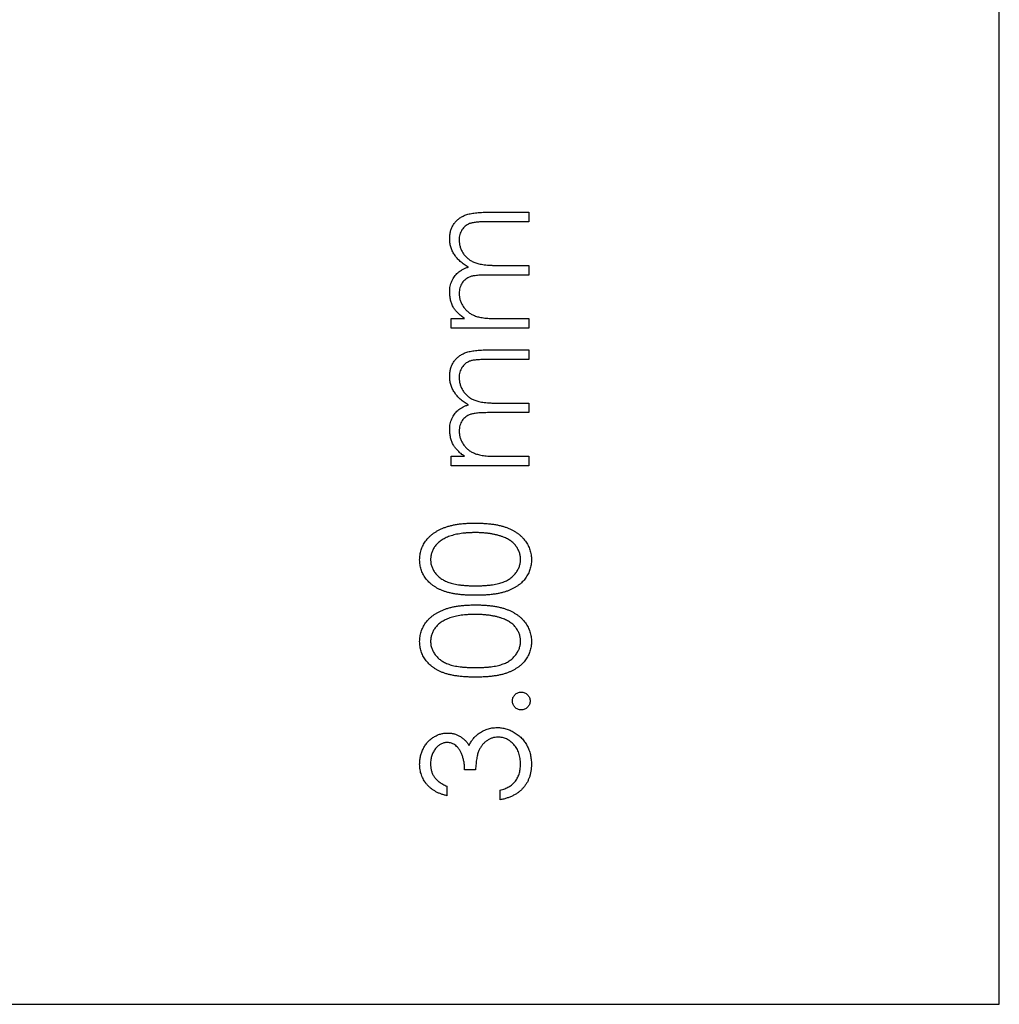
# Model space of a CAD drawing. Header units: millimetres. Extents: x 1 to 327, y 0 to 446.
# Tile 6 of 14: x 245 to 260, y 416 to 431. Entities that reach past the tile are written whole.
import ezdxf

# ---------------------------------------------------------------- set-up
doc = ezdxf.new("R2010")
doc.units = ezdxf.units.MM

msp = doc.modelspace()

# ---------------------------------------------------------------- linework, layer by layer
at = {"color": 7, "linetype": 'Continuous', "lineweight": 25}
for p, q in [((259.863, 416.149), (259.863, 446.149)), ((252.209, 427.974), (252.837, 427.974)), ((252.837, 427.974), (252.837, 427.831)), ((252.837, 427.831), (252.208, 427.831)), ((252.837, 427.037), (252.247, 427.037)), ((252.386, 427.18), (252.837, 427.18)), ((252.837, 427.18), (252.837, 427.037)), ((251.677, 426.386), (251.879, 426.386)), ((251.677, 426.244), (251.677, 426.386)), ((252.349, 426.386), (252.837, 426.386)), ((252.837, 426.386), (252.837, 426.244)), ((252.837, 426.244), (251.677, 426.244)), ((252.209, 425.918), (252.837, 425.918)), ((252.837, 425.918), (252.837, 425.776)), ((252.837, 425.776), (252.208, 425.776)), ((252.386, 425.124), (252.837, 425.124)), ((252.837, 425.124), (252.837, 424.982)), ((252.837, 424.982), (252.247, 424.982)), ((251.677, 424.331), (251.879, 424.331)), ((251.677, 424.188), (251.677, 424.331)), ((252.349, 424.331), (252.837, 424.331)), ((252.837, 424.331), (252.837, 424.188)), ((252.837, 424.188), (251.677, 424.188)), ((252.043, 419.649), (251.88, 419.649)), ((251.616, 419.405), (251.616, 419.263)), ((252.41, 419.202), (252.41, 419.344)), ((201.363, 416.149), (259.863, 416.149))]:
    msp.add_line(p, q, dxfattribs=at)
for points, knots in [([(251.657, 427.581), (251.657, 427.6), (251.659, 427.638), (251.67, 427.694), (251.689, 427.746), (251.715, 427.793), (251.749, 427.836), (251.788, 427.874), (251.834, 427.905), (251.877, 427.926), (251.914, 427.94), (251.947, 427.949), (251.982, 427.957), (252.021, 427.963), (252.063, 427.968), (252.109, 427.971), (252.157, 427.973), (252.191, 427.974), (252.209, 427.974)], [0, 0, 0, 0, 0.075587, 0.1479311, 0.218604, 0.2892613, 0.3594989, 0.4294664, 0.5005778, 0.5741236, 0.6136328, 0.6568309, 0.7040406, 0.7549951, 0.8097502, 0.868863, 0.932401, 1, 1, 1, 1]), ([(252.208, 427.831), (252.193, 427.831), (252.165, 427.831), (252.124, 427.83), (252.086, 427.828), (252.053, 427.825), (252.022, 427.821), (251.996, 427.816), (251.973, 427.811), (251.948, 427.803), (251.92, 427.789), (251.89, 427.768), (251.863, 427.742), (251.84, 427.712), (251.822, 427.678), (251.808, 427.64), (251.8, 427.599), (251.799, 427.571), (251.799, 427.556)], [0, 0, 0, 0, 0.078335, 0.150549, 0.21613, 0.275653, 0.329231, 0.376424, 0.417817, 0.453205, 0.517771, 0.581257, 0.645356, 0.712052, 0.780151, 0.850233, 0.922656, 1, 1, 1, 1]), ([(251.937, 427.155), (251.925, 427.162), (251.903, 427.174), (251.872, 427.194), (251.843, 427.216), (251.816, 427.239), (251.791, 427.263), (251.767, 427.287), (251.746, 427.313), (251.722, 427.35), (251.695, 427.397), (251.673, 427.456), (251.659, 427.518), (251.657, 427.56), (251.657, 427.581)], [0, 0, 0, 0, 0.071752, 0.141198, 0.209075, 0.274786, 0.339417, 0.402802, 0.465256, 0.527135, 0.647693, 0.765607, 0.881638, 1, 1, 1, 1]), ([(251.799, 427.556), (251.8, 427.538), (251.801, 427.503), (251.814, 427.45), (251.834, 427.401), (251.862, 427.354), (251.896, 427.312), (251.936, 427.275), (251.982, 427.245), (252.024, 427.224), (252.062, 427.211), (252.095, 427.203), (252.133, 427.196), (252.175, 427.19), (252.221, 427.186), (252.272, 427.182), (252.327, 427.18), (252.366, 427.18), (252.386, 427.18)], [0, 0, 0, 0, 0.068196, 0.134661, 0.201978, 0.270704, 0.339948, 0.408014, 0.476753, 0.547294, 0.585593, 0.628823, 0.677117, 0.731171, 0.789782, 0.854308, 0.924356, 1, 1, 1, 1]), ([(251.657, 426.786), (251.657, 426.8), (251.658, 426.828), (251.664, 426.869), (251.675, 426.909), (251.689, 426.947), (251.707, 426.983), (251.728, 427.017), (251.751, 427.046), (251.778, 427.073), (251.81, 427.096), (251.847, 427.118), (251.889, 427.138), (251.92, 427.15), (251.937, 427.155)], [0, 0, 0, 0, 0.084144, 0.166517, 0.248813, 0.331216, 0.412919, 0.490449, 0.566104, 0.639474, 0.716245, 0.802162, 0.895843, 1, 1, 1, 1]), ([(252.247, 427.037), (252.23, 427.037), (252.198, 427.037), (252.153, 427.036), (252.111, 427.034), (252.073, 427.031), (252.04, 427.027), (252.011, 427.023), (251.986, 427.018), (251.958, 427.009), (251.928, 426.996), (251.896, 426.975), (251.867, 426.949), (251.843, 426.919), (251.823, 426.884), (251.809, 426.846), (251.801, 426.805), (251.8, 426.776), (251.799, 426.761)], [0, 0, 0, 0, 0.082518, 0.158756, 0.227705, 0.289904, 0.345449, 0.39384, 0.436311, 0.472055, 0.536307, 0.598992, 0.661853, 0.726534, 0.791985, 0.858668, 0.927316, 1, 1, 1, 1]), ([(251.715, 426.547), (251.706, 426.566), (251.688, 426.604), (251.67, 426.663), (251.659, 426.724), (251.657, 426.765), (251.657, 426.786)], [0, 0, 0, 0, 0.253734, 0.503035, 0.750014, 1, 1, 1, 1]), ([(251.799, 426.761), (251.8, 426.744), (251.801, 426.71), (251.814, 426.659), (251.833, 426.611), (251.86, 426.564), (251.894, 426.522), (251.933, 426.485), (251.978, 426.453), (252.019, 426.433), (252.056, 426.419), (252.088, 426.41), (252.123, 426.403), (252.162, 426.397), (252.203, 426.392), (252.249, 426.389), (252.298, 426.386), (252.331, 426.386), (252.349, 426.386)], [0, 0, 0, 0, 0.068675, 0.136867, 0.206109, 0.27753, 0.349762, 0.421239, 0.492897, 0.566632, 0.606219, 0.649714, 0.697312, 0.749093, 0.804886, 0.865489, 0.930239, 1, 1, 1, 1]), ([(251.879, 426.386), (251.861, 426.399), (251.827, 426.424), (251.783, 426.464), (251.745, 426.504), (251.725, 426.533), (251.715, 426.547)], [0, 0, 0, 0, 0.283595, 0.543395, 0.780646, 1, 1, 1, 1]), ([(251.657, 425.525), (251.657, 425.545), (251.659, 425.583), (251.67, 425.638), (251.689, 425.69), (251.715, 425.738), (251.749, 425.781), (251.788, 425.819), (251.834, 425.85), (251.877, 425.871), (251.914, 425.885), (251.947, 425.893), (251.982, 425.901), (252.021, 425.907), (252.063, 425.912), (252.109, 425.915), (252.157, 425.918), (252.191, 425.918), (252.209, 425.918)], [0, 0, 0, 0, 0.075587, 0.1479311, 0.218604, 0.2892613, 0.3594989, 0.4294664, 0.5005778, 0.5741236, 0.6136328, 0.6568309, 0.7040406, 0.7549951, 0.8097502, 0.868863, 0.932401, 1, 1, 1, 1]), ([(252.208, 425.776), (252.193, 425.776), (252.165, 425.775), (252.124, 425.774), (252.086, 425.772), (252.053, 425.769), (252.022, 425.766), (251.996, 425.761), (251.973, 425.756), (251.948, 425.747), (251.92, 425.734), (251.89, 425.713), (251.863, 425.687), (251.84, 425.657), (251.822, 425.622), (251.808, 425.585), (251.8, 425.544), (251.799, 425.515), (251.799, 425.5)], [0, 0, 0, 0, 0.078335, 0.150549, 0.21613, 0.275653, 0.329231, 0.376424, 0.417817, 0.453205, 0.517771, 0.581257, 0.645356, 0.712052, 0.780151, 0.850233, 0.922656, 1, 1, 1, 1]), ([(251.937, 425.1), (251.925, 425.106), (251.903, 425.118), (251.872, 425.139), (251.843, 425.16), (251.816, 425.183), (251.791, 425.207), (251.767, 425.232), (251.746, 425.258), (251.722, 425.294), (251.695, 425.341), (251.673, 425.401), (251.659, 425.462), (251.657, 425.504), (251.657, 425.525)], [0, 0, 0, 0, 0.071752, 0.141198, 0.209075, 0.274786, 0.339417, 0.402802, 0.465256, 0.527135, 0.647693, 0.765607, 0.881638, 1, 1, 1, 1]), ([(251.799, 425.5), (251.8, 425.482), (251.801, 425.447), (251.814, 425.395), (251.834, 425.345), (251.862, 425.299), (251.896, 425.256), (251.936, 425.219), (251.982, 425.189), (252.024, 425.169), (252.062, 425.156), (252.095, 425.147), (252.133, 425.14), (252.175, 425.134), (252.221, 425.13), (252.272, 425.126), (252.327, 425.125), (252.366, 425.124), (252.386, 425.124)], [0, 0, 0, 0, 0.068196, 0.134661, 0.201978, 0.270704, 0.339948, 0.408014, 0.476753, 0.547294, 0.585593, 0.628823, 0.677117, 0.731171, 0.789782, 0.854308, 0.924356, 1, 1, 1, 1]), ([(251.657, 424.731), (251.657, 424.745), (251.658, 424.772), (251.664, 424.813), (251.675, 424.853), (251.689, 424.892), (251.707, 424.928), (251.728, 424.961), (251.751, 424.991), (251.778, 425.017), (251.81, 425.041), (251.847, 425.062), (251.889, 425.083), (251.92, 425.094), (251.937, 425.1)], [0, 0, 0, 0, 0.084144, 0.166517, 0.248813, 0.331216, 0.412919, 0.490449, 0.566104, 0.639474, 0.716245, 0.802162, 0.895843, 1, 1, 1, 1]), ([(252.247, 424.982), (252.23, 424.982), (252.198, 424.982), (252.153, 424.98), (252.111, 424.978), (252.073, 424.976), (252.04, 424.972), (252.011, 424.967), (251.986, 424.962), (251.958, 424.954), (251.928, 424.941), (251.896, 424.92), (251.867, 424.893), (251.843, 424.863), (251.823, 424.828), (251.809, 424.79), (251.801, 424.749), (251.8, 424.72), (251.799, 424.706)], [0, 0, 0, 0, 0.082518, 0.158756, 0.227705, 0.289904, 0.345449, 0.39384, 0.436311, 0.472055, 0.536307, 0.598992, 0.661853, 0.726534, 0.791985, 0.858668, 0.927316, 1, 1, 1, 1]), ([(251.715, 424.491), (251.706, 424.51), (251.688, 424.548), (251.67, 424.608), (251.659, 424.669), (251.657, 424.71), (251.657, 424.731)], [0, 0, 0, 0, 0.253734, 0.503035, 0.750014, 1, 1, 1, 1]), ([(251.799, 424.706), (251.8, 424.689), (251.801, 424.654), (251.814, 424.604), (251.833, 424.555), (251.86, 424.509), (251.894, 424.466), (251.933, 424.429), (251.978, 424.398), (252.019, 424.377), (252.056, 424.364), (252.088, 424.355), (252.123, 424.347), (252.162, 424.341), (252.203, 424.336), (252.249, 424.333), (252.298, 424.331), (252.331, 424.331), (252.349, 424.331)], [0, 0, 0, 0, 0.068675, 0.136867, 0.206109, 0.27753, 0.349762, 0.421239, 0.492897, 0.566632, 0.606219, 0.649714, 0.697312, 0.749093, 0.804886, 0.865489, 0.930239, 1, 1, 1, 1]), ([(251.879, 424.331), (251.861, 424.343), (251.827, 424.368), (251.783, 424.408), (251.745, 424.449), (251.725, 424.477), (251.715, 424.491)], [0, 0, 0, 0, 0.283595, 0.543395, 0.780646, 1, 1, 1, 1]), ([(251.209, 422.785), (251.209, 422.798), (251.209, 422.823), (251.214, 422.86), (251.221, 422.896), (251.231, 422.932), (251.243, 422.966), (251.259, 423), (251.276, 423.033), (251.298, 423.064), (251.321, 423.094), (251.348, 423.123), (251.377, 423.151), (251.409, 423.176), (251.444, 423.2), (251.482, 423.222), (251.522, 423.242), (251.565, 423.262), (251.612, 423.278), (251.663, 423.293), (251.717, 423.306), (251.775, 423.316), (251.837, 423.324), (251.902, 423.329), (251.972, 423.332), (252.019, 423.333), (252.044, 423.333)], [0, 0, 0, 0, 0.033788, 0.067226, 0.099841, 0.132545, 0.16513, 0.198011, 0.23128, 0.265044, 0.299216, 0.334359, 0.369695, 0.406258, 0.443804, 0.482982, 0.523085, 0.565267, 0.609343, 0.656393, 0.705887, 0.758326, 0.813833, 0.872795, 0.934723, 1, 1, 1, 1]), ([(252.044, 423.333), (252.068, 423.333), (252.116, 423.332), (252.185, 423.329), (252.25, 423.323), (252.312, 423.316), (252.369, 423.306), (252.423, 423.294), (252.473, 423.279), (252.52, 423.262), (252.563, 423.244), (252.603, 423.223), (252.641, 423.201), (252.676, 423.178), (252.708, 423.152), (252.737, 423.124), (252.764, 423.096), (252.788, 423.065), (252.809, 423.033), (252.827, 423), (252.843, 422.967), (252.856, 422.932), (252.866, 422.897), (252.872, 422.86), (252.877, 422.823), (252.878, 422.798), (252.878, 422.785)], [0, 0, 0, 0, 0.065069, 0.127067, 0.185532, 0.240785, 0.293004, 0.342556, 0.388955, 0.432815, 0.474671, 0.514821, 0.553655, 0.591479, 0.627861, 0.663639, 0.698823, 0.733433, 0.76763, 0.801074, 0.83425, 0.86697, 0.899712, 0.932696, 0.966173, 1, 1, 1, 1]), ([(252.043, 423.191), (252.024, 423.191), (251.987, 423.19), (251.932, 423.188), (251.88, 423.183), (251.831, 423.178), (251.784, 423.17), (251.74, 423.162), (251.699, 423.15), (251.66, 423.138), (251.624, 423.124), (251.59, 423.109), (251.559, 423.092), (251.53, 423.074), (251.504, 423.055), (251.48, 423.034), (251.459, 423.013), (251.435, 422.983), (251.41, 422.943), (251.388, 422.893), (251.374, 422.842), (251.373, 422.807), (251.372, 422.79)], [0, 0, 0, 0, 0.0656742, 0.1284727, 0.188155, 0.24508, 0.2994164, 0.3507855, 0.399899, 0.446624, 0.4912021, 0.5333194, 0.5737915, 0.6124609, 0.6495278, 0.6854588, 0.7202839, 0.7540122, 0.819093, 0.8805062, 0.9403177, 1, 1, 1, 1]), ([(252.442, 423.131), (252.428, 423.135), (252.399, 423.145), (252.355, 423.158), (252.308, 423.168), (252.259, 423.176), (252.208, 423.182), (252.155, 423.187), (252.1, 423.19), (252.062, 423.191), (252.043, 423.191)], [0, 0, 0, 0, 0.110588, 0.224542, 0.342503, 0.464324, 0.590756, 0.722227, 0.858843, 1, 1, 1, 1]), ([(252.715, 422.79), (252.714, 422.808), (252.713, 422.843), (252.699, 422.894), (252.678, 422.944), (252.653, 422.983), (252.629, 423.013), (252.609, 423.034), (252.586, 423.053), (252.562, 423.072), (252.535, 423.089), (252.506, 423.104), (252.475, 423.119), (252.453, 423.127), (252.442, 423.131)], [0, 0, 0, 0, 0.112802, 0.225203, 0.339663, 0.459731, 0.521784, 0.583969, 0.64821, 0.71391, 0.781027, 0.851466, 0.924059, 1, 1, 1, 1]), ([(252.044, 422.255), (252.018, 422.255), (251.969, 422.255), (251.897, 422.258), (251.829, 422.264), (251.766, 422.271), (251.708, 422.28), (251.654, 422.292), (251.604, 422.305), (251.558, 422.321), (251.516, 422.339), (251.477, 422.358), (251.441, 422.379), (251.407, 422.402), (251.375, 422.427), (251.347, 422.453), (251.32, 422.481), (251.297, 422.511), (251.276, 422.542), (251.258, 422.574), (251.243, 422.607), (251.231, 422.641), (251.221, 422.676), (251.214, 422.712), (251.209, 422.748), (251.209, 422.773), (251.209, 422.785)], [0, 0, 0, 0, 0.06859, 0.133236, 0.194298, 0.251261, 0.304491, 0.354209, 0.400451, 0.443378, 0.483979, 0.523213, 0.561001, 0.597856, 0.633471, 0.668265, 0.702638, 0.736825, 0.77043, 0.803572, 0.835925, 0.86847, 0.900854, 0.933471, 0.96626, 1, 1, 1, 1]), ([(251.372, 422.79), (251.373, 422.773), (251.374, 422.737), (251.387, 422.686), (251.41, 422.636), (251.435, 422.596), (251.459, 422.566), (251.479, 422.545), (251.502, 422.524), (251.526, 422.506), (251.553, 422.489), (251.581, 422.473), (251.612, 422.459), (251.645, 422.445), (251.681, 422.434), (251.721, 422.424), (251.765, 422.415), (251.813, 422.409), (251.865, 422.404), (251.921, 422.4), (251.981, 422.397), (252.022, 422.397), (252.043, 422.397)], [0, 0, 0, 0, 0.060377, 0.120865, 0.182579, 0.247626, 0.281336, 0.315119, 0.349457, 0.384606, 0.421016, 0.458237, 0.496894, 0.537315, 0.58021, 0.627167, 0.678438, 0.734024, 0.793778, 0.857736, 0.926709, 1, 1, 1, 1]), ([(252.043, 422.397), (252.064, 422.397), (252.106, 422.397), (252.165, 422.4), (252.221, 422.404), (252.273, 422.408), (252.321, 422.416), (252.364, 422.424), (252.404, 422.433), (252.44, 422.445), (252.473, 422.458), (252.504, 422.473), (252.533, 422.488), (252.559, 422.505), (252.584, 422.524), (252.607, 422.544), (252.627, 422.566), (252.651, 422.596), (252.677, 422.636), (252.698, 422.686), (252.712, 422.738), (252.714, 422.773), (252.715, 422.79)], [0, 0, 0, 0, 0.0729549, 0.1415912, 0.2055735, 0.2653145, 0.3206133, 0.3714769, 0.4184527, 0.4613639, 0.5018009, 0.5404737, 0.5778519, 0.6142764, 0.6496597, 0.6842827, 0.718344, 0.7520677, 0.8176428, 0.8797157, 0.9399624, 1, 1, 1, 1]), ([(252.878, 422.785), (252.877, 422.773), (252.877, 422.748), (252.873, 422.712), (252.866, 422.676), (252.856, 422.641), (252.844, 422.608), (252.829, 422.575), (252.811, 422.543), (252.791, 422.512), (252.767, 422.482), (252.742, 422.454), (252.713, 422.428), (252.681, 422.404), (252.647, 422.381), (252.61, 422.359), (252.571, 422.34), (252.529, 422.322), (252.483, 422.306), (252.433, 422.292), (252.378, 422.281), (252.32, 422.271), (252.257, 422.264), (252.19, 422.258), (252.118, 422.255), (252.069, 422.255), (252.044, 422.255)], [0, 0, 0, 0, 0.033789, 0.066625, 0.099289, 0.131367, 0.163592, 0.196113, 0.228912, 0.26217, 0.296004, 0.330232, 0.365076, 0.400968, 0.437877, 0.475966, 0.51564, 0.556675, 0.600028, 0.64669, 0.696419, 0.749772, 0.80685, 0.86743, 0.931884, 1, 1, 1, 1]), ([(251.209, 421.564), (251.209, 421.577), (251.209, 421.602), (251.214, 421.639), (251.221, 421.675), (251.231, 421.711), (251.243, 421.745), (251.259, 421.778), (251.276, 421.811), (251.298, 421.843), (251.321, 421.873), (251.348, 421.902), (251.377, 421.929), (251.409, 421.955), (251.444, 421.979), (251.482, 422.001), (251.522, 422.021), (251.565, 422.04), (251.612, 422.057), (251.663, 422.072), (251.717, 422.084), (251.775, 422.095), (251.837, 422.102), (251.902, 422.108), (251.972, 422.111), (252.019, 422.112), (252.044, 422.112)], [0, 0, 0, 0, 0.033788, 0.067226, 0.099841, 0.132545, 0.16513, 0.198011, 0.23128, 0.265044, 0.299216, 0.334359, 0.369695, 0.406258, 0.443804, 0.482982, 0.523085, 0.565267, 0.609343, 0.656393, 0.705887, 0.758326, 0.813833, 0.872795, 0.934723, 1, 1, 1, 1]), ([(252.044, 422.112), (252.068, 422.112), (252.116, 422.111), (252.185, 422.108), (252.25, 422.102), (252.312, 422.095), (252.369, 422.085), (252.423, 422.072), (252.473, 422.058), (252.52, 422.041), (252.563, 422.022), (252.603, 422.002), (252.641, 421.98), (252.676, 421.956), (252.708, 421.931), (252.737, 421.903), (252.764, 421.874), (252.788, 421.844), (252.809, 421.812), (252.827, 421.779), (252.843, 421.745), (252.856, 421.711), (252.866, 421.675), (252.872, 421.639), (252.877, 421.602), (252.878, 421.577), (252.878, 421.564)], [0, 0, 0, 0, 0.065069, 0.127067, 0.185532, 0.240785, 0.293004, 0.342556, 0.388955, 0.432815, 0.474671, 0.514821, 0.553655, 0.591479, 0.627861, 0.663639, 0.698823, 0.733433, 0.76763, 0.801074, 0.83425, 0.86697, 0.899712, 0.932696, 0.966173, 1, 1, 1, 1]), ([(252.043, 421.97), (252.024, 421.969), (251.987, 421.969), (251.932, 421.967), (251.88, 421.962), (251.831, 421.957), (251.784, 421.949), (251.74, 421.94), (251.699, 421.929), (251.66, 421.917), (251.624, 421.903), (251.59, 421.887), (251.559, 421.871), (251.53, 421.853), (251.504, 421.834), (251.48, 421.813), (251.459, 421.792), (251.435, 421.761), (251.41, 421.722), (251.388, 421.672), (251.374, 421.621), (251.373, 421.586), (251.372, 421.569)], [0, 0, 0, 0, 0.0656742, 0.1284727, 0.188155, 0.24508, 0.2994164, 0.3507855, 0.399899, 0.446624, 0.4912021, 0.5333194, 0.5737915, 0.6124609, 0.6495278, 0.6854588, 0.7202839, 0.7540122, 0.819093, 0.8805062, 0.9403177, 1, 1, 1, 1]), ([(252.442, 421.91), (252.428, 421.914), (252.399, 421.924), (252.355, 421.937), (252.308, 421.946), (252.259, 421.955), (252.208, 421.961), (252.155, 421.966), (252.1, 421.969), (252.062, 421.969), (252.043, 421.97)], [0, 0, 0, 0, 0.1105883, 0.2245418, 0.3425035, 0.4643241, 0.590756, 0.7222275, 0.8588428, 1, 1, 1, 1]), ([(252.715, 421.569), (252.714, 421.586), (252.713, 421.622), (252.699, 421.673), (252.678, 421.723), (252.653, 421.762), (252.629, 421.792), (252.609, 421.813), (252.586, 421.832), (252.562, 421.851), (252.535, 421.868), (252.506, 421.883), (252.475, 421.897), (252.453, 421.905), (252.442, 421.91)], [0, 0, 0, 0, 0.1128018, 0.2252034, 0.3396628, 0.459731, 0.5217844, 0.5839687, 0.6482104, 0.7139105, 0.781027, 0.8514662, 0.9240585, 1, 1, 1, 1]), ([(252.044, 421.033), (252.018, 421.034), (251.969, 421.034), (251.897, 421.037), (251.829, 421.042), (251.766, 421.05), (251.708, 421.059), (251.654, 421.071), (251.604, 421.084), (251.558, 421.1), (251.516, 421.117), (251.477, 421.137), (251.441, 421.158), (251.407, 421.181), (251.375, 421.206), (251.347, 421.232), (251.32, 421.26), (251.297, 421.29), (251.276, 421.321), (251.258, 421.353), (251.243, 421.386), (251.231, 421.42), (251.221, 421.455), (251.214, 421.49), (251.209, 421.527), (251.209, 421.552), (251.209, 421.564)], [0, 0, 0, 0, 0.06859, 0.133236, 0.194298, 0.251261, 0.304491, 0.354209, 0.400451, 0.443378, 0.483979, 0.523213, 0.561001, 0.597856, 0.633471, 0.668265, 0.702638, 0.736825, 0.77043, 0.803572, 0.835925, 0.86847, 0.900854, 0.933471, 0.96626, 1, 1, 1, 1]), ([(251.372, 421.569), (251.373, 421.551), (251.374, 421.516), (251.387, 421.464), (251.41, 421.415), (251.435, 421.375), (251.459, 421.345), (251.479, 421.323), (251.502, 421.303), (251.526, 421.285), (251.553, 421.268), (251.581, 421.252), (251.612, 421.237), (251.645, 421.224), (251.681, 421.213), (251.721, 421.203), (251.765, 421.194), (251.813, 421.188), (251.865, 421.182), (251.921, 421.179), (251.981, 421.176), (252.022, 421.176), (252.043, 421.176)], [0, 0, 0, 0, 0.060377, 0.120865, 0.182579, 0.247626, 0.281336, 0.315119, 0.349457, 0.384606, 0.421016, 0.458237, 0.496894, 0.537315, 0.58021, 0.627167, 0.678438, 0.734024, 0.793778, 0.857736, 0.926709, 1, 1, 1, 1]), ([(252.043, 421.176), (252.064, 421.176), (252.106, 421.176), (252.165, 421.179), (252.221, 421.183), (252.273, 421.187), (252.321, 421.194), (252.364, 421.203), (252.404, 421.212), (252.44, 421.224), (252.473, 421.237), (252.504, 421.251), (252.533, 421.267), (252.559, 421.284), (252.584, 421.303), (252.607, 421.323), (252.627, 421.345), (252.651, 421.375), (252.677, 421.415), (252.698, 421.465), (252.712, 421.516), (252.714, 421.551), (252.715, 421.569)], [0, 0, 0, 0, 0.072955, 0.141591, 0.205573, 0.265315, 0.320613, 0.371477, 0.418453, 0.461364, 0.501801, 0.540474, 0.577852, 0.614276, 0.64966, 0.684283, 0.718344, 0.752068, 0.817643, 0.879716, 0.939962, 1, 1, 1, 1]), ([(252.878, 421.564), (252.877, 421.552), (252.877, 421.527), (252.873, 421.49), (252.866, 421.455), (252.856, 421.42), (252.844, 421.386), (252.829, 421.354), (252.811, 421.322), (252.791, 421.291), (252.767, 421.261), (252.742, 421.233), (252.713, 421.207), (252.681, 421.183), (252.647, 421.16), (252.61, 421.138), (252.571, 421.119), (252.529, 421.101), (252.483, 421.085), (252.433, 421.071), (252.378, 421.059), (252.32, 421.05), (252.257, 421.042), (252.19, 421.037), (252.118, 421.034), (252.069, 421.034), (252.044, 421.033)], [0, 0, 0, 0, 0.033789, 0.066625, 0.099289, 0.131367, 0.163592, 0.196113, 0.228912, 0.26217, 0.296004, 0.330232, 0.365076, 0.400968, 0.437877, 0.475966, 0.51564, 0.556675, 0.600028, 0.64669, 0.696419, 0.749772, 0.80685, 0.86743, 0.931884, 1, 1, 1, 1]), ([(252.593, 420.677), (252.593, 420.686), (252.594, 420.703), (252.601, 420.728), (252.614, 420.751), (252.631, 420.771), (252.651, 420.788), (252.673, 420.801), (252.699, 420.808), (252.716, 420.809), (252.725, 420.81)], [0, 0, 0, 0, 0.127519, 0.249986, 0.371792, 0.49887, 0.625948, 0.748492, 0.870959, 1, 1, 1, 1]), ([(252.725, 420.81), (252.734, 420.809), (252.751, 420.808), (252.776, 420.801), (252.799, 420.788), (252.819, 420.771), (252.836, 420.751), (252.848, 420.728), (252.856, 420.703), (252.857, 420.686), (252.857, 420.677)], [0, 0, 0, 0, 0.126203, 0.248871, 0.371615, 0.498901, 0.627169, 0.749175, 0.872272, 1, 1, 1, 1]), ([(252.725, 420.545), (252.716, 420.545), (252.699, 420.546), (252.674, 420.554), (252.651, 420.566), (252.631, 420.583), (252.614, 420.603), (252.602, 420.626), (252.594, 420.651), (252.593, 420.668), (252.593, 420.677)], [0, 0, 0, 0, 0.129097, 0.252046, 0.373905, 0.5010378, 0.6281707, 0.7513765, 0.872426, 1, 1, 1, 1]), ([(252.857, 420.677), (252.857, 420.668), (252.856, 420.651), (252.848, 420.626), (252.836, 420.603), (252.819, 420.583), (252.799, 420.566), (252.776, 420.554), (252.751, 420.546), (252.734, 420.545), (252.725, 420.545)], [0, 0, 0, 0, 0.1277823, 0.2494645, 0.3728715, 0.5011948, 0.6285352, 0.7505932, 0.873743, 1, 1, 1, 1]), ([(252.083, 420.186), (252.094, 420.193), (252.115, 420.208), (252.148, 420.227), (252.182, 420.244), (252.217, 420.257), (252.252, 420.268), (252.289, 420.275), (252.327, 420.279), (252.353, 420.28), (252.365, 420.28)], [0, 0, 0, 0, 0.128136, 0.254173, 0.378112, 0.501712, 0.623986, 0.747096, 0.872875, 1, 1, 1, 1]), ([(252.365, 420.28), (252.388, 420.28), (252.432, 420.278), (252.498, 420.263), (252.562, 420.241), (252.623, 420.209), (252.68, 420.17), (252.732, 420.124), (252.775, 420.07), (252.812, 420.011), (252.842, 419.947), (252.863, 419.878), (252.875, 419.806), (252.877, 419.756), (252.878, 419.731)], [0, 0, 0, 0, 0.079641, 0.158908, 0.239599, 0.322582, 0.406, 0.487843, 0.569676, 0.65302, 0.737412, 0.822558, 0.909755, 1, 1, 1, 1]), ([(251.209, 419.735), (251.209, 419.756), (251.211, 419.797), (251.222, 419.857), (251.24, 419.915), (251.265, 419.971), (251.295, 420.022), (251.331, 420.068), (251.373, 420.107), (251.418, 420.14), (251.467, 420.166), (251.517, 420.185), (251.569, 420.197), (251.604, 420.198), (251.621, 420.199)], [0, 0, 0, 0, 0.090254, 0.17854, 0.266093, 0.354631, 0.441886, 0.525747, 0.608114, 0.690197, 0.770821, 0.848326, 0.924012, 1, 1, 1, 1]), ([(251.621, 420.199), (251.638, 420.198), (251.671, 420.197), (251.719, 420.189), (251.764, 420.174), (251.807, 420.153), (251.846, 420.127), (251.883, 420.095), (251.918, 420.057), (251.938, 420.028), (251.948, 420.014)], [0, 0, 0, 0, 0.128068, 0.250608, 0.37063, 0.490072, 0.610375, 0.734313, 0.863217, 1, 1, 1, 1]), ([(251.948, 420.014), (251.956, 420.03), (251.972, 420.064), (252.004, 420.109), (252.04, 420.151), (252.069, 420.174), (252.083, 420.186)], [0, 0, 0, 0, 0.253916, 0.503896, 0.750255, 1, 1, 1, 1]), ([(252.379, 420.138), (252.364, 420.137), (252.335, 420.136), (252.291, 420.125), (252.249, 420.108), (252.21, 420.084), (252.173, 420.054), (252.141, 420.019), (252.114, 419.979), (252.095, 419.943), (252.082, 419.91), (252.074, 419.882), (252.067, 419.851), (252.06, 419.817), (252.054, 419.779), (252.05, 419.739), (252.046, 419.695), (252.044, 419.665), (252.043, 419.649)], [0, 0, 0, 0, 0.066907, 0.13348, 0.201027, 0.271634, 0.342905, 0.413859, 0.485996, 0.560246, 0.599899, 0.644068, 0.691904, 0.744697, 0.801499, 0.862863, 0.929331, 1, 1, 1, 1]), ([(252.715, 419.734), (252.715, 419.749), (252.714, 419.778), (252.709, 419.82), (252.702, 419.86), (252.69, 419.898), (252.676, 419.934), (252.659, 419.967), (252.638, 419.998), (252.615, 420.027), (252.589, 420.053), (252.563, 420.076), (252.535, 420.095), (252.506, 420.111), (252.476, 420.123), (252.444, 420.131), (252.412, 420.137), (252.39, 420.138), (252.379, 420.138)], [0, 0, 0, 0, 0.076072, 0.148752, 0.218403, 0.28576, 0.350598, 0.414964, 0.478069, 0.541761, 0.60435, 0.664075, 0.721464, 0.777587, 0.832644, 0.887844, 0.94346, 1, 1, 1, 1]), ([(251.621, 420.056), (251.612, 420.056), (251.596, 420.056), (251.572, 420.051), (251.548, 420.044), (251.526, 420.034), (251.504, 420.021), (251.484, 420.006), (251.464, 419.987), (251.445, 419.966), (251.428, 419.943), (251.413, 419.918), (251.4, 419.891), (251.39, 419.863), (251.382, 419.834), (251.376, 419.803), (251.372, 419.771), (251.372, 419.748), (251.372, 419.737)], [0, 0, 0, 0, 0.05527, 0.109958, 0.163912, 0.218089, 0.273309, 0.330914, 0.390994, 0.454641, 0.518898, 0.583342, 0.648543, 0.715053, 0.782519, 0.852334, 0.924934, 1, 1, 1, 1]), ([(251.88, 419.649), (251.88, 419.669), (251.879, 419.708), (251.872, 419.764), (251.86, 419.817), (251.844, 419.868), (251.824, 419.913), (251.802, 419.953), (251.776, 419.986), (251.748, 420.012), (251.719, 420.032), (251.687, 420.046), (251.654, 420.055), (251.632, 420.056), (251.621, 420.056)], [0, 0, 0, 0, 0.110174, 0.215729, 0.318104, 0.417658, 0.511742, 0.59626, 0.673405, 0.744145, 0.810662, 0.874049, 0.936691, 1, 1, 1, 1]), ([(251.616, 419.263), (251.6, 419.267), (251.569, 419.274), (251.524, 419.29), (251.482, 419.307), (251.443, 419.328), (251.406, 419.35), (251.373, 419.376), (251.342, 419.404), (251.314, 419.434), (251.289, 419.467), (251.268, 419.501), (251.25, 419.536), (251.235, 419.573), (251.223, 419.612), (251.215, 419.652), (251.21, 419.693), (251.209, 419.721), (251.209, 419.735)], [0, 0, 0, 0, 0.072625, 0.141977, 0.208985, 0.273957, 0.336889, 0.398745, 0.460116, 0.520825, 0.580994, 0.640152, 0.698622, 0.757271, 0.816427, 0.876254, 0.937165, 1, 1, 1, 1]), ([(251.372, 419.737), (251.372, 419.719), (251.373, 419.684), (251.384, 419.633), (251.401, 419.586), (251.422, 419.549), (251.442, 419.523), (251.46, 419.504), (251.48, 419.485), (251.503, 419.468), (251.527, 419.45), (251.555, 419.435), (251.584, 419.419), (251.605, 419.41), (251.616, 419.405)], [0, 0, 0, 0, 0.122712, 0.239685, 0.351816, 0.463766, 0.520818, 0.579448, 0.640604, 0.705298, 0.773634, 0.844669, 0.920057, 1, 1, 1, 1]), ([(252.878, 419.731), (252.877, 419.714), (252.877, 419.681), (252.871, 419.632), (252.861, 419.585), (252.849, 419.54), (252.832, 419.498), (252.812, 419.457), (252.787, 419.419), (252.759, 419.383), (252.728, 419.35), (252.692, 419.319), (252.654, 419.292), (252.612, 419.268), (252.566, 419.246), (252.517, 419.228), (252.465, 419.213), (252.428, 419.205), (252.41, 419.202)], [0, 0, 0, 0, 0.065538, 0.128956, 0.190367, 0.249965, 0.308569, 0.366415, 0.424556, 0.483181, 0.542251, 0.601744, 0.662508, 0.7245, 0.789139, 0.856354, 0.926299, 1, 1, 1, 1]), ([(252.629, 419.468), (252.636, 419.477), (252.65, 419.495), (252.667, 419.524), (252.682, 419.555), (252.694, 419.587), (252.703, 419.621), (252.71, 419.657), (252.714, 419.695), (252.715, 419.721), (252.715, 419.734)], [0, 0, 0, 0, 0.11826, 0.236156, 0.35563, 0.476249, 0.600164, 0.728633, 0.861326, 1, 1, 1, 1]), ([(252.41, 419.344), (252.422, 419.348), (252.446, 419.355), (252.48, 419.367), (252.511, 419.381), (252.54, 419.396), (252.566, 419.412), (252.59, 419.43), (252.611, 419.448), (252.623, 419.462), (252.629, 419.468)], [0, 0, 0, 0, 0.14977, 0.291316, 0.425966, 0.55216, 0.671527, 0.786122, 0.895325, 1, 1, 1, 1])]:
    msp.add_open_spline(points, degree=3, knots=knots, dxfattribs=at)

doc.saveas('drawing.dxf')
